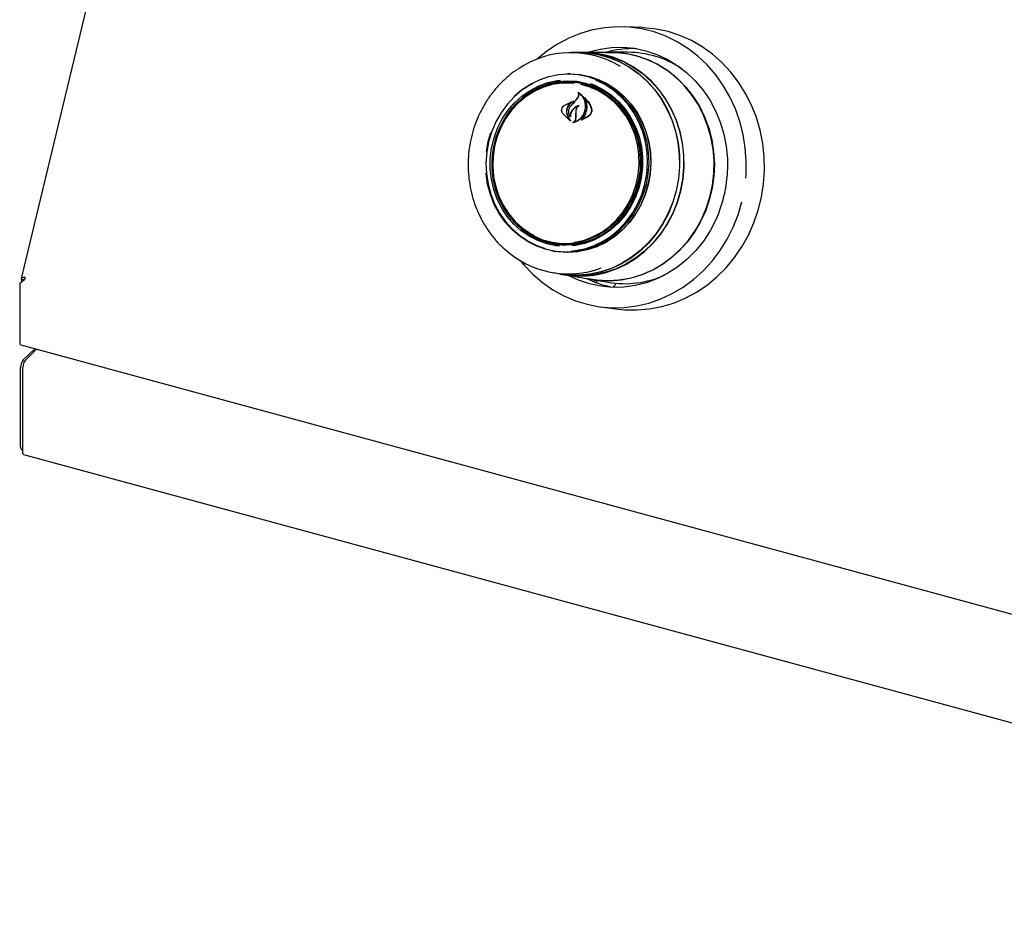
# Model space of a CAD drawing. Header units: inches. Extents: x 35 to 165, y 14 to 115.
# Tile 30 of 42: x 124 to 132, y 71 to 78. Entities that reach past the tile are written whole.
import ezdxf

# ---------------------------------------------------------------- set-up
doc = ezdxf.new("R2010")
doc.units = ezdxf.units.IN
doc.header["$LTSCALE"] = 12
doc.header["$MEASUREMENT"] = 0

msp = doc.modelspace()

# ---------------------------------------------------------------- linework, layer by layer
at = {"color": 7, "linetype": 'Continuous', "lineweight": 25}
for p, q in [((124.9437, 80.3645), (123.9117, 76.0743)), ((128.9363, 78.1059), (128.7942, 78.1118)), ((128.426, 77.9034), (128.3634, 77.9033)), ((128.4587, 77.9052), (128.426, 77.9052)), ((128.686, 77.904), (128.4584, 77.9036)), ((128.8188, 77.9059), (128.6862, 77.9057)), ((128.3541, 77.7308), (128.3394, 77.7308)), ((128.3492, 77.6642), (128.3322, 77.6642)), ((128.4249, 77.5786), (128.4216, 77.5789)), ((128.3056, 77.474), (128.3704, 77.5066)), ((128.3061, 77.4751), (128.3827, 77.511)), ((128.3708, 77.5052), (128.3437, 77.4805)), ((128.363, 77.4752), (128.3971, 77.5128)), ((128.3724, 77.5064), (128.3706, 77.5066)), ((128.3971, 77.5128), (128.4177, 77.5396)), ((128.3981, 77.5137), (128.4191, 77.5402)), ((128.4786, 77.5306), (128.4759, 77.5308)), ((128.3561, 77.3505), (128.2929, 77.4128)), ((128.352, 77.3553), (128.2937, 77.4138)), ((128.3321, 77.394), (128.353, 77.3563)), ((128.3334, 77.3948), (128.3571, 77.3516)), ((128.4008, 77.3749), (128.4012, 77.4043)), ((128.4012, 77.4043), (128.4022, 77.4286)), ((128.4022, 77.3749), (128.4023, 77.4044)), ((128.4023, 77.4044), (128.4029, 77.4286)), ((128.3555, 77.3892), (128.3555, 77.3892)), ((128.5041, 77.3874), (128.4453, 77.3565)), ((128.4509, 77.36), (128.451, 77.36)), ((128.5026, 77.3887), (128.4512, 77.3601)), ((127.692, 77.1828), (127.7136, 77.2564)), ((127.6772, 77.1032), (127.692, 77.1828)), ((129.5989, 76.7452), (129.5944, 76.7274)), ((128.2225, 76.3633), (128.2392, 76.3604)), ((128.2183, 76.2963), (128.2328, 76.2939)), ((128.2131, 76.1223), (128.2748, 76.1117)), ((123.9386, 76.0624), (123.8995, 76.0351)), ((123.8995, 76.0351), (123.9131, 76.0484)), ((123.9131, 76.0484), (123.9387, 76.0662)), ((123.9335, 76.0626), (123.914, 76.068)), ((123.914, 76.068), (123.914, 76.049)), ((128.2745, 76.11), (128.3068, 76.1044)), ((128.3068, 76.1061), (128.5311, 76.0675)), ((128.5473, 76.0486), (128.4852, 76.0751)), ((128.531, 76.0658), (128.6616, 76.0434)), ((128.5473, 76.0486), (128.547, 76.0486)), ((128.721, 76.0355), (128.7192, 76.0279)), ((123.8995, 76.0351), (123.8995, 75.5586)), ((128.7021, 76.0064), (128.7026, 76.0064)), ((128.7309, 76.0021), (128.7026, 76.0064)), ((128.6029, 75.8446), (128.7439, 75.8265)), ((123.9085, 75.536), (138.1697, 71.6601)), ((123.9283, 75.4154), (124.0207, 75.5055)), ((124.0356, 75.5015), (123.945, 75.4131)), ((123.9065, 74.711), (123.9065, 75.3539)), ((123.9247, 74.6655), (123.9247, 75.356)), ((123.916, 74.6871), (123.9247, 74.6848)), ((123.9308, 74.6502), (138.1416, 70.788))]:
    msp.add_line(p, q, dxfattribs=at)
at = {"color": 7, "linetype": 'Continuous', "lineweight": 25, "flags": 128}
for points in [[(129.7764, 76.8871), (129.7783, 76.9134), (129.7804, 77.0233), (129.7727, 77.1328), (129.7555, 77.2408), (129.7287, 77.3464), (129.6927, 77.4484), (129.6478, 77.5461), (129.5944, 77.6384), (129.533, 77.7245), (129.4642, 77.8036), (129.3887, 77.8749), (129.3071, 77.9379), (129.2201, 77.9919), (129.1287, 78.0364), (129.0337, 78.0709), (128.9359, 78.0953), (128.8363, 78.1091), (128.7358, 78.1124), (128.6353, 78.105), (128.5358, 78.0871), (128.4381, 78.0589), (128.3433, 78.0204), (128.2522, 77.9723), (128.1657, 77.9148), (128.0866, 77.8504)], [(128.7439, 75.8265), (128.7971, 75.8212), (128.8971, 75.8193), (128.997, 75.8278), (129.0958, 75.8468), (129.1926, 75.8758), (129.2866, 75.9149), (129.3769, 75.9635), (129.4627, 76.0212), (129.5431, 76.0875), (129.6176, 76.1618), (129.6852, 76.2435), (129.7456, 76.3317), (129.798, 76.4257), (129.8421, 76.5245), (129.8774, 76.6274), (129.9036, 76.7334), (129.9204, 76.8414), (129.9278, 76.9506), (129.9255, 77.0598), (129.9138, 77.1682), (129.8926, 77.2747), (129.8622, 77.3784), (129.8228, 77.4782), (129.7748, 77.5733), (129.7187, 77.6629), (129.6549, 77.7461), (129.584, 77.8221), (129.5067, 77.8903), (129.4237, 77.95), (129.3358, 78.0006), (129.2436, 78.0418), (129.1482, 78.0732), (129.0503, 78.0944), (128.9509, 78.1052), (128.9363, 78.1059)], [(128.3738, 77.9033), (128.4044, 77.9048), (128.4938, 77.9022), (128.5823, 77.8891), (128.6688, 77.8656), (128.7524, 77.832), (128.832, 77.7886), (128.9067, 77.736), (128.9756, 77.6748), (129.038, 77.6057), (129.0931, 77.5296), (129.1402, 77.4472), (129.1788, 77.3597), (129.2085, 77.2679), (129.2288, 77.173), (129.2397, 77.0762), (129.2408, 76.9784), (129.2323, 76.8809), (129.2142, 76.7849), (129.1867, 76.6914), (129.1502, 76.6015), (129.105, 76.5164), (129.0518, 76.4369), (128.9911, 76.3641), (128.9236, 76.2987), (128.8502, 76.2416), (128.7717, 76.1934), (128.689, 76.1547), (128.603, 76.1259), (128.5149, 76.1074), (128.4256, 76.0994), (128.3362, 76.1019), (128.2477, 76.1151), (128.2245, 76.1203)], [(128.426, 77.9034), (128.4936, 77.9005), (128.582, 77.8874), (128.6683, 77.864), (128.7517, 77.8304), (128.8312, 77.7871), (128.9057, 77.7346), (128.9746, 77.6735), (129.0368, 77.6046), (129.0918, 77.5286), (129.1388, 77.4464), (129.1774, 77.359), (129.207, 77.2674), (129.2273, 77.1727), (129.2381, 77.076), (129.2392, 76.9785), (129.2307, 76.8812), (129.2126, 76.7853), (129.1852, 76.692), (129.1488, 76.6023), (129.1037, 76.5173), (129.0506, 76.438), (128.99, 76.3653), (128.9226, 76.3001), (128.8494, 76.243), (128.771, 76.1949), (128.6884, 76.1563), (128.6027, 76.1276), (128.5147, 76.1091), (128.4256, 76.1011), (128.3364, 76.1037), (128.2748, 76.1117)], [(129.2494, 76.7815), (129.2676, 76.8778), (129.2761, 76.9756), (129.275, 77.0736), (129.2641, 77.1708), (129.2437, 77.266), (129.2139, 77.358), (129.1752, 77.4459), (129.1279, 77.5285), (129.0727, 77.6049), (129.0101, 77.6742), (128.941, 77.7355), (128.866, 77.7883), (128.7862, 77.8318), (128.7023, 77.8656), (128.6155, 77.8891), (128.5268, 77.9023), (128.4587, 77.9052)], [(128.6395, 77.9042), (128.6454, 77.9045), (128.7355, 77.9042), (128.825, 77.8934), (128.9128, 77.8723), (128.9978, 77.841), (129.0792, 77.8), (129.1561, 77.7497), (129.2274, 77.6907), (129.2926, 77.6237), (129.3507, 77.5493), (129.4011, 77.4685), (129.4434, 77.3822), (129.4769, 77.2913), (129.5013, 77.1969), (129.5164, 77.1), (129.522, 77.0018), (129.5179, 76.9033), (129.5043, 76.8057), (129.4813, 76.7101), (129.4492, 76.6175), (129.4083, 76.5291), (129.359, 76.4457), (129.3021, 76.3684), (129.238, 76.2981), (129.1675, 76.2354), (129.0915, 76.1812), (129.0107, 76.1361), (128.9262, 76.1005), (128.8388, 76.0749), (128.7495, 76.0596), (128.6594, 76.0546), (128.5695, 76.0602), (128.4852, 76.0751)], [(128.4913, 77.9046), (128.5058, 77.9093), (128.5968, 77.9323), (128.6895, 77.9449), (128.7826, 77.9468), (128.8753, 77.9381), (128.9666, 77.9188), (129.0553, 77.8892), (129.1405, 77.8495), (129.2214, 77.8003), (129.297, 77.742), (129.3665, 77.6753), (129.4291, 77.601), (129.4842, 77.5198), (129.531, 77.4326), (129.5693, 77.3404), (129.5984, 77.2442), (129.6181, 77.145), (129.6282, 77.044), (129.6296, 76.9977)], [(128.5006, 77.9025), (128.5263, 77.9007), (128.6149, 77.8875), (128.7016, 77.864), (128.7853, 77.8303), (128.865, 77.7869), (128.9398, 77.7342), (129.0088, 77.6729), (129.0713, 77.6038), (129.1264, 77.5275), (129.1736, 77.4451), (129.2122, 77.3574), (129.2419, 77.2655), (129.2623, 77.1705), (129.2732, 77.0735), (129.2743, 76.9756), (129.2658, 76.8781), (129.2476, 76.7819)], [(128.5311, 76.0675), (128.5919, 76.0595), (128.6818, 76.0566), (128.7716, 76.0641), (128.8604, 76.082), (128.947, 76.1101), (129.0305, 76.148), (129.1101, 76.1954), (129.1846, 76.2516), (129.2535, 76.3162), (129.3157, 76.3882), (129.3707, 76.4669), (129.4178, 76.5515), (129.4565, 76.6409), (129.4863, 76.7342), (129.507, 76.8302), (129.5182, 76.928), (129.5198, 77.0263), (129.5119, 77.1241), (129.4945, 77.2203), (129.4678, 77.3138), (129.4321, 77.4035), (129.3879, 77.4884), (129.3355, 77.5675), (129.2757, 77.64), (129.2091, 77.705), (129.1364, 77.7618), (129.0585, 77.8097), (128.9762, 77.8482), (128.8905, 77.8769)], [(127.9045, 77.5534), (127.9644, 77.6036), (128.0333, 77.6486), (128.1065, 77.6842), (128.183, 77.7101), (128.2617, 77.7257), (128.3414, 77.7308), (128.4209, 77.7255), (128.4991, 77.7096), (128.5748, 77.6836), (128.647, 77.6478), (128.7146, 77.6026), (128.7766, 77.5488), (128.832, 77.4871), (128.8802, 77.4184), (128.9203, 77.3438), (128.9519, 77.2643), (128.9743, 77.181), (128.9874, 77.0953), (128.9909, 77.0083), (128.9848, 76.9214), (128.9692, 76.8357), (128.9442, 76.7525), (128.9103, 76.6731), (128.8679, 76.5986), (128.8177, 76.53), (128.7604, 76.4685), (128.6969, 76.4148), (128.6279, 76.3699), (128.5547, 76.3342), (128.4782, 76.3084), (128.3995, 76.2928), (128.3198, 76.2876), (128.2403, 76.293), (128.1621, 76.3088), (128.0864, 76.3348), (128.0142, 76.3707), (127.9466, 76.4158), (127.8847, 76.4697), (127.8292, 76.5314), (127.781, 76.6), (127.7409, 76.6747), (127.7094, 76.7542), (127.6869, 76.8374), (127.6738, 76.9231), (127.6734, 76.9267)], [(128.3219, 77.7305), (128.3567, 77.7315), (128.4364, 77.7261), (128.5148, 77.7102), (128.5907, 77.6841), (128.6631, 77.6482), (128.7309, 77.6029), (128.793, 77.5489), (128.8486, 77.4871), (128.8969, 77.4182), (128.9372, 77.3434), (128.9688, 77.2637), (128.9913, 77.1802), (129.0045, 77.0943), (129.008, 77.007), (129.0019, 76.9198), (128.9862, 76.8339), (128.9611, 76.7505), (128.9271, 76.6709), (128.8846, 76.5962), (128.8343, 76.5275), (128.7768, 76.4658), (128.7131, 76.412), (128.644, 76.3668), (128.5706, 76.3311), (128.4938, 76.3052), (128.415, 76.2895), (128.3351, 76.2844), (128.2553, 76.2898), (128.2012, 76.2995)], [(128.3541, 77.7308), (128.3561, 77.7308), (128.4357, 77.7255), (128.5141, 77.7096), (128.5899, 77.6836), (128.6623, 77.6476), (128.7299, 77.6024), (128.792, 77.5485), (128.8476, 77.4867), (128.8958, 77.4179), (128.936, 77.3431), (128.9676, 77.2635), (128.9901, 77.1801), (129.0033, 77.0942), (129.0068, 77.0071), (129.0007, 76.92), (128.985, 76.8341), (128.96, 76.7508), (128.926, 76.6713), (128.8836, 76.5966), (128.8333, 76.528), (128.7759, 76.4663), (128.7122, 76.4126), (128.6432, 76.3675), (128.5698, 76.3318), (128.4931, 76.3059), (128.4143, 76.2903), (128.3345, 76.2851), (128.2548, 76.2905), (128.2328, 76.2939)], [(128.0495, 77.6516), (128.0328, 77.6425), (127.9646, 77.598), (127.9017, 77.5448), (127.8449, 77.4839), (127.7952, 77.4161), (127.7533, 77.3423), (127.7197, 77.2637), (127.695, 77.1813), (127.6795, 77.0965), (127.6734, 77.0104), (127.6769, 76.9243), (127.6899, 76.8394), (127.7122, 76.757), (127.7434, 76.6783), (127.7831, 76.6044), (127.8308, 76.5364), (127.8857, 76.4753), (127.9471, 76.422), (128.014, 76.3773), (128.0854, 76.3418), (128.1519, 76.3184)], [(128.2695, 76.3373), (128.2428, 76.3401), (128.1668, 76.3553), (128.0932, 76.3808), (128.0233, 76.4162), (127.9582, 76.4609), (127.8988, 76.5144), (127.8461, 76.5756), (127.801, 76.6437), (127.7641, 76.7175), (127.736, 76.796), (127.7173, 76.8778), (127.7081, 76.9617), (127.7086, 77.0464), (127.7188, 77.1305), (127.7386, 77.2127), (127.7676, 77.2917), (127.8054, 77.3662), (127.8513, 77.4352), (127.9047, 77.4974), (127.9648, 77.5519), (128.0305, 77.5979), (128.1008, 77.6346), (128.1747, 77.6614), (128.2509, 77.678), (128.2761, 77.6811)], [(128.4826, 77.6538), (128.4077, 77.6688), (128.3316, 77.6733), (128.2554, 77.6674), (128.1804, 77.651), (128.1077, 77.6246), (128.0384, 77.5885), (127.9737, 77.5432), (127.9146, 77.4895), (127.862, 77.4283), (127.8168, 77.3604), (127.7796, 77.287), (127.751, 77.2093), (127.7316, 77.1284), (127.7215, 77.0456), (127.721, 76.9622), (127.73, 76.8796), (127.7485, 76.799), (127.7761, 76.7218), (127.8125, 76.649), (127.8569, 76.582), (127.9087, 76.5217), (127.9672, 76.4691), (128.0314, 76.4251), (128.1002, 76.3902), (128.1726, 76.3651), (128.2474, 76.3502), (128.3235, 76.3457), (128.3997, 76.3516), (128.4748, 76.3679), (128.5475, 76.3943), (128.6167, 76.4305), (128.6814, 76.4757), (128.7405, 76.5294), (128.7931, 76.5907), (128.8384, 76.6585), (128.8756, 76.7319), (128.9041, 76.8097), (128.9236, 76.8906), (128.9337, 76.9734), (128.9342, 77.0567), (128.9251, 77.1394), (128.9066, 77.2199), (128.879, 77.2972), (128.8427, 77.3699), (128.7983, 77.4369), (128.7464, 77.4972), (128.688, 77.5498), (128.6238, 77.5939), (128.555, 77.6287), (128.4826, 77.6538)], [(128.388, 77.6544), (128.3597, 77.6567), (128.2838, 77.6556), (128.2085, 77.6439), (128.135, 77.6217), (128.0646, 77.5895), (127.9983, 77.5479), (127.9374, 77.4973), (127.8828, 77.4388), (127.8354, 77.3732), (127.7959, 77.3017), (127.7651, 77.2254), (127.7433, 77.1455), (127.7311, 77.0635), (127.7286, 76.9805), (127.7357, 76.898), (127.7525, 76.8174), (127.7786, 76.7399), (127.8137, 76.6669), (127.857, 76.5995), (127.908, 76.5388), (127.9657, 76.4859), (128.0293, 76.4416), (128.0639, 76.4224)], [(128.4771, 77.6449), (128.5499, 77.6196), (128.619, 77.5843), (128.6832, 77.5395), (128.7416, 77.486), (128.7931, 77.4247), (128.8369, 77.3566), (128.8723, 77.2827), (128.8987, 77.2044), (128.9157, 77.1229), (128.9229, 77.0396), (128.9203, 76.9558), (128.908, 76.8728), (128.886, 76.7921), (128.8549, 76.715), (128.815, 76.6427), (128.767, 76.5764), (128.7118, 76.5173), (128.6502, 76.4662), (128.5833, 76.4241), (128.5121, 76.3915), (128.4379, 76.3692), (128.3617, 76.3573), (128.285, 76.3562), (128.2089, 76.3658), (128.1347, 76.3859), (128.0636, 76.4164), (127.9968, 76.4565), (127.9353, 76.5057), (127.9246, 76.5158)], [(128.3598, 76.2966), (128.3954, 76.3002), (128.4733, 76.3156), (128.5491, 76.3412), (128.6216, 76.3765), (128.6898, 76.421), (128.7528, 76.4742), (128.8095, 76.5351), (128.8592, 76.6029), (128.9011, 76.6767), (128.9347, 76.7553), (128.9594, 76.8377), (128.9749, 76.9225), (128.981, 77.0086), (128.9775, 77.0947), (128.9645, 77.1796), (128.9423, 77.262), (128.9111, 77.3407), (128.8713, 77.4146), (128.8236, 77.4826), (128.7687, 77.5437), (128.7074, 77.597), (128.6405, 77.6417), (128.569, 77.6772), (128.5621, 77.68)], [(128.5166, 77.6535), (128.5552, 77.6387), (128.6251, 77.6033), (128.6902, 77.5586), (128.7496, 77.5052), (128.8023, 77.4439), (128.8474, 77.3758), (128.8843, 77.302), (128.9123, 77.2235), (128.9311, 77.1417), (128.9403, 77.0578), (128.9398, 76.9731), (128.9296, 76.889), (128.9098, 76.8068), (128.8808, 76.7278), (128.843, 76.6533), (128.797, 76.5844), (128.7436, 76.5221), (128.6836, 76.4676), (128.6179, 76.4217), (128.5475, 76.385), (128.4737, 76.3581), (128.3975, 76.3415), (128.3697, 76.3381)], [(128.3897, 76.3681), (128.3958, 76.369), (128.4703, 76.386), (128.5424, 76.4132), (128.6109, 76.4502), (128.6746, 76.4964), (128.7325, 76.5511), (128.7836, 76.6132), (128.8272, 76.6819), (128.8624, 76.756), (128.8887, 76.8342), (128.9057, 76.9154), (128.9131, 76.9981), (128.9108, 77.0809), (128.8988, 77.1627), (128.8773, 77.2419), (128.8467, 77.3173), (128.8074, 77.3877), (128.7602, 77.4518), (128.7057, 77.5087), (128.6449, 77.5574), (128.5788, 77.5972), (128.5085, 77.6273), (128.4409, 77.646)], [(128.3068, 76.1044), (128.3687, 76.0964), (128.4584, 76.0938), (128.548, 76.1018), (128.6364, 76.1204), (128.7226, 76.1493), (128.8055, 76.1881), (128.8843, 76.2365), (128.9579, 76.2938), (129.0256, 76.3593), (129.0865, 76.4324), (129.1399, 76.5121), (129.1852, 76.5975), (129.2218, 76.6877), (129.2494, 76.7815)], [(129.2476, 76.7819), (129.2201, 76.6883), (129.1835, 76.5983), (129.1383, 76.513), (129.085, 76.4334), (129.0243, 76.3605), (128.9567, 76.2951), (128.8832, 76.2379), (128.8046, 76.1896), (128.7218, 76.1509), (128.6357, 76.122), (128.5475, 76.1035), (128.4581, 76.0955), (128.3686, 76.098), (128.331, 76.1023)], [(127.9491, 76.2208), (127.9793, 76.1845), (128.0515, 76.1092), (128.1302, 76.0419), (128.2146, 75.9834), (128.3038, 75.9341), (128.3972, 75.8945), (128.4937, 75.8651), (128.5925, 75.8459), (128.6927, 75.8374), (128.7933, 75.8394), (128.8934, 75.852), (128.9921, 75.8752), (129.0884, 75.9086), (129.1815, 75.9519), (129.2704, 76.0048), (129.3544, 76.0667), (129.4327, 76.1372), (129.5044, 76.2154), (129.569, 76.3007), (129.6259, 76.3924), (129.6745, 76.4894), (129.7144, 76.591), (129.7451, 76.6962)], [(129.5575, 76.6048), (129.5341, 76.5496), (129.4879, 76.4605), (129.4334, 76.377), (129.3713, 76.3001), (129.3023, 76.2306), (129.2271, 76.1692), (129.1466, 76.1166), (129.0617, 76.0735), (128.9732, 76.0402), (128.8821, 76.0171), (128.7895, 76.0046), (128.6963, 76.0026), (128.6036, 76.0114), (128.5124, 76.0306), (128.4237, 76.0603), (128.339, 76.0996)], [(123.9308, 74.6502), (123.9288, 74.6513), (123.9257, 74.6567), (123.9247, 74.6655)]]:
    msp.add_lwpolyline(points, dxfattribs=at)
at = {"color": 7, "linetype": 'Continuous', "lineweight": 25}
for centre, radius, start, end in [((128.363, 77.1396), 0.7632, 58.48355, 124.30636), ((128.8643, 77.1149), 0.8207, 87.92518, 105.89182), ((128.6875, 77.1308), 0.7733, 74.78146, 90.11124), ((128.819, 77.1119), 0.794, 56.24686, 90.01163), ((128.3334, 77.0967), 0.5668, 75.32019, 130.44014), ((128.351, 77.1077), 0.563, 81.12055, 113.40791), ((128.3482, 77.1038), 0.5603, 50.83578, 89.90168), ((134.8186, 71.5308), 8.776, 137.02076, 137.35527), ((128.3337, 76.907), 0.5614, 236.89646, 269.28375), ((128.3319, 76.914), 0.5613, 260.48951, 299.34816), ((128.3407, 76.8746), 0.7627, 227.22782, 290.34586), ((124.0328, 76.0613), 0.0942, 166.06799, 179.37655), ((128.8311, 76.8134), 0.8179, 250.35957, 259.2314), ((128.7945, 76.8288), 0.7965, 260.3981, 294.05209), ((123.9217, 75.5544), 0.0226, 169.35058, 234.37659), ((124.0023, 75.3545), 0.0959, 140.51242, 180.34418), ((124.0136, 75.3565), 0.089, 140.51321, 180.34341), ((123.93, 74.7066), 0.0239, 169.34763, 234.37781)]:
    msp.add_arc(centre, radius, start, end, dxfattribs=at)
for points, knots in [([(127.9298, 77.7682), (127.921, 77.7627), (127.8878, 77.7417), (127.8349, 77.6974), (127.7719, 77.6357), (127.7152, 77.567), (127.6652, 77.4926), (127.6222, 77.4131), (127.5869, 77.3294), (127.5596, 77.2423), (127.5406, 77.1527), (127.53, 77.0616), (127.528, 76.9699), (127.5346, 76.8785), (127.5498, 76.7886), (127.5733, 76.7008), (127.605, 76.6163), (127.6446, 76.5359), (127.6914, 76.4602), (127.7457, 76.3909), (127.7889, 76.343), (127.8155, 76.3206), (127.8201, 76.3168)], [0, 0, 0, 0, 0.019359, 0.073068, 0.126816, 0.1806, 0.234417, 0.288263, 0.342132, 0.396021, 0.449926, 0.503842, 0.557767, 0.611695, 0.665624, 0.719548, 0.773463, 0.827365, 0.881247, 0.935103, 0.988928, 1, 1, 1, 1]), ([(128.4177, 77.5396), (128.4197, 77.5435), (128.4237, 77.5513), (128.4248, 77.5645), (128.4229, 77.5733), (128.421, 77.5774), (128.4208, 77.5778)], [0, 0, 0, 0, 0.322028, 0.644182, 0.966613, 1, 1, 1, 1]), ([(128.4191, 77.5402), (128.4211, 77.544), (128.4251, 77.5515), (128.4263, 77.5642), (128.4243, 77.5747), (128.4211, 77.5801), (128.4199, 77.5821)], [0, 0, 0, 0, 0.278322, 0.556605, 0.835286, 1, 1, 1, 1]), ([(128.4199, 77.5821), (128.4199, 77.5821), (128.4198, 77.5823), (128.4198, 77.5825), (128.4198, 77.5828), (128.42, 77.583), (128.4202, 77.5832), (128.4204, 77.5833), (128.4206, 77.5833), (128.4208, 77.5832), (128.4209, 77.5832), (128.4209, 77.5832)], [0, 0, 0, 0, 0.122852, 0.245788, 0.370361, 0.495906, 0.620696, 0.743566, 0.863927, 0.982423, 1, 1, 1, 1]), ([(128.4219, 77.5788), (128.4218, 77.5788), (128.4217, 77.5789), (128.4214, 77.5789), (128.4212, 77.5789), (128.421, 77.5787), (128.4209, 77.5785), (128.4208, 77.5783), (128.4208, 77.578), (128.4208, 77.5779), (128.4208, 77.5778)], [0, 0, 0, 0, 0.125685, 0.25137, 0.377056, 0.50352, 0.631334, 0.760488, 0.890617, 1, 1, 1, 1]), ([(128.4209, 77.5832), (128.4314, 77.5751), (128.4535, 77.5581), (128.4743, 77.5186), (128.4801, 77.4854), (128.4797, 77.4673), (128.4797, 77.4651)], [0, 0, 0, 0, 0.296383, 0.623256, 0.953008, 1, 1, 1, 1]), ([(128.4219, 77.5788), (128.4322, 77.5699), (128.4537, 77.5516), (128.4735, 77.511), (128.4756, 77.4803), (128.4767, 77.4652)], [0, 0, 0, 0, 0.321882, 0.666055, 1, 1, 1, 1]), ([(128.2929, 77.4128), (128.2907, 77.4169), (128.2864, 77.4251), (128.2855, 77.4399), (128.2889, 77.4544), (128.2961, 77.4668), (128.303, 77.4725), (128.3061, 77.4751)], [0, 0, 0, 0, 0.206314, 0.412583, 0.619972, 0.827572, 1, 1, 1, 1]), ([(128.2937, 77.4138), (128.2916, 77.4177), (128.2873, 77.4256), (128.2862, 77.4399), (128.2892, 77.4538), (128.296, 77.4659), (128.3026, 77.4714), (128.3056, 77.474)], [0, 0, 0, 0, 0.205655, 0.411397, 0.617773, 0.824277, 1, 1, 1, 1]), ([(128.3437, 77.4805), (128.3385, 77.4728), (128.3318, 77.463), (128.3282, 77.4517), (128.3274, 77.4492)], [0, 0, 0, 0, 0.775739, 1, 1, 1, 1]), ([(128.3461, 77.4794), (128.3408, 77.4719), (128.334, 77.4623), (128.3304, 77.4512), (128.3296, 77.4487)], [0, 0, 0, 0, 0.779125, 1, 1, 1, 1]), ([(128.357, 77.3843), (128.3536, 77.3896), (128.3461, 77.401), (128.3422, 77.4227), (128.345, 77.4459), (128.3533, 77.4641), (128.3608, 77.4731), (128.3633, 77.4761)], [0, 0, 0, 0, 0.1990286, 0.4256159, 0.6540047, 0.8841042, 1, 1, 1, 1]), ([(128.355, 77.3895), (128.352, 77.3951), (128.3455, 77.4069), (128.3431, 77.4286), (128.3473, 77.4511), (128.3555, 77.4665), (128.3617, 77.4737), (128.363, 77.4752)], [0, 0, 0, 0, 0.211272, 0.452055, 0.693898, 0.936583, 1, 1, 1, 1]), ([(128.3831, 77.5096), (128.374, 77.504), (128.3604, 77.4956), (128.3497, 77.4835), (128.3461, 77.4794)], [0, 0, 0, 0, 0.666177, 1, 1, 1, 1]), ([(128.3708, 77.5052), (128.3709, 77.5053), (128.371, 77.5054), (128.3712, 77.5056), (128.3712, 77.5059), (128.3712, 77.5061), (128.3711, 77.5063), (128.3709, 77.5065), (128.3707, 77.5066), (128.3705, 77.5066), (128.3704, 77.5066), (128.3704, 77.5066)], [0, 0, 0, 0, 0.118323, 0.236463, 0.355616, 0.474792, 0.593963, 0.712278, 0.829514, 0.946021, 1, 1, 1, 1]), ([(128.4267, 77.4761), (128.4153, 77.4709), (128.3946, 77.4617), (128.3787, 77.4447), (128.3715, 77.4371)], [0, 0, 0, 0, 0.554433, 1, 1, 1, 1]), ([(128.4214, 77.4718), (128.41, 77.4658), (128.3921, 77.4565), (128.3782, 77.4415), (128.3733, 77.4361)], [0, 0, 0, 0, 0.641488, 1, 1, 1, 1]), ([(128.3827, 77.511), (128.3828, 77.511), (128.3829, 77.511), (128.3832, 77.511), (128.3833, 77.5108), (128.3835, 77.5106), (128.3835, 77.5104), (128.3835, 77.5101), (128.3834, 77.5099), (128.3832, 77.5097), (128.3831, 77.5096), (128.3831, 77.5096)], [0, 0, 0, 0, 0.1132269, 0.2264523, 0.339604, 0.4535458, 0.5690736, 0.6863287, 0.8045961, 0.9225289, 1, 1, 1, 1]), ([(128.4022, 77.4286), (128.4035, 77.4356), (128.4063, 77.4498), (128.4152, 77.4634), (128.4211, 77.4696), (128.4221, 77.4705)], [0, 0, 0, 0, 0.456279, 0.912539, 1, 1, 1, 1]), ([(128.4029, 77.4286), (128.4041, 77.4355), (128.4066, 77.4492), (128.4163, 77.4649), (128.4244, 77.4722), (128.4273, 77.4748)], [0, 0, 0, 0, 0.3877023, 0.7755078, 1, 1, 1, 1]), ([(128.4267, 77.4761), (128.4268, 77.4761), (128.427, 77.4762), (128.4272, 77.4761), (128.4274, 77.476), (128.4276, 77.4758), (128.4276, 77.4756), (128.4276, 77.4753), (128.4275, 77.4751), (128.4274, 77.4749), (128.4273, 77.4748), (128.4273, 77.4748)], [0, 0, 0, 0, 0.119253, 0.238447, 0.357266, 0.476302, 0.596121, 0.716584, 0.838075, 0.959813, 1, 1, 1, 1]), ([(128.4714, 77.5374), (128.4714, 77.5374), (128.4713, 77.5376), (128.4713, 77.5378), (128.4714, 77.5381), (128.4715, 77.5383), (128.4717, 77.5385), (128.472, 77.5386), (128.4722, 77.5386), (128.4724, 77.5385), (128.4725, 77.5384), (128.4725, 77.5384)], [0, 0, 0, 0, 0.117299, 0.234744, 0.35352, 0.473601, 0.593453, 0.71182, 0.828039, 0.942488, 1, 1, 1, 1]), ([(128.4781, 77.4027), (128.4834, 77.4175), (128.4939, 77.4471), (128.4915, 77.4938), (128.4805, 77.5231), (128.4721, 77.5363), (128.4714, 77.5374)], [0, 0, 0, 0, 0.324346, 0.648696, 0.972588, 1, 1, 1, 1]), ([(128.4725, 77.5384), (128.4867, 77.5237), (128.509, 77.5007), (128.5217, 77.4703), (128.5263, 77.4592)], [0, 0, 0, 0, 0.635993, 1, 1, 1, 1]), ([(128.4763, 77.5306), (128.4762, 77.5307), (128.4761, 77.5308), (128.4759, 77.5308), (128.4756, 77.5308), (128.4754, 77.5307), (128.4752, 77.5305), (128.4751, 77.5303), (128.4751, 77.53), (128.4751, 77.5298), (128.4752, 77.5297), (128.4752, 77.5296)], [0, 0, 0, 0, 0.116348, 0.232729, 0.348911, 0.465894, 0.584031, 0.703198, 0.822927, 0.942836, 1, 1, 1, 1]), ([(128.4786, 77.4022), (128.4837, 77.4171), (128.4937, 77.4468), (128.4915, 77.4923), (128.4803, 77.5178), (128.4752, 77.5296)], [0, 0, 0, 0, 0.348805, 0.697655, 1, 1, 1, 1]), ([(128.4763, 77.5306), (128.4899, 77.5151), (128.5088, 77.4935), (128.5199, 77.4664), (128.5231, 77.4587)], [0, 0, 0, 0, 0.718756, 1, 1, 1, 1]), ([(128.3274, 77.4492), (128.3259, 77.4411), (128.3227, 77.4249), (128.3266, 77.4059), (128.331, 77.3964), (128.3321, 77.394)], [0, 0, 0, 0, 0.4270542, 0.8542524, 1, 1, 1, 1]), ([(128.3296, 77.4487), (128.3279, 77.4408), (128.3246, 77.4249), (128.3282, 77.4064), (128.3324, 77.3971), (128.3334, 77.3948)], [0, 0, 0, 0, 0.429093, 0.858256, 1, 1, 1, 1]), ([(128.3715, 77.4371), (128.3676, 77.4314), (128.3598, 77.4201), (128.356, 77.403), (128.3562, 77.3932), (128.3563, 77.3901)], [0, 0, 0, 0, 0.407832, 0.815771, 1, 1, 1, 1]), ([(128.3733, 77.4361), (128.3693, 77.4305), (128.3615, 77.4194), (128.3571, 77.401), (128.3579, 77.3897), (128.3583, 77.385)], [0, 0, 0, 0, 0.368992, 0.737958, 1, 1, 1, 1]), ([(128.4647, 77.4058), (128.4574, 77.3938), (128.4429, 77.3697), (128.4115, 77.3458), (128.3889, 77.3387), (128.379, 77.3356)], [0, 0, 0, 0, 0.359987, 0.720089, 1, 1, 1, 1]), ([(128.4628, 77.4065), (128.4558, 77.3946), (128.4418, 77.3708), (128.4133, 77.3488), (128.3938, 77.3416), (128.3865, 77.3389)], [0, 0, 0, 0, 0.3849, 0.769929, 1, 1, 1, 1]), ([(128.4447, 77.3577), (128.4536, 77.3668), (128.4668, 77.3802), (128.4753, 77.3971), (128.4781, 77.4027)], [0, 0, 0, 0, 0.6702626, 1, 1, 1, 1]), ([(128.4506, 77.3613), (128.459, 77.371), (128.4699, 77.3835), (128.477, 77.3987), (128.4786, 77.4022)], [0, 0, 0, 0, 0.766376, 1, 1, 1, 1]), ([(128.4767, 77.4652), (128.4751, 77.4503), (128.4731, 77.43), (128.4649, 77.4114), (128.4628, 77.4065)], [0, 0, 0, 0, 0.736129, 1, 1, 1, 1]), ([(128.4797, 77.4651), (128.4779, 77.45), (128.4755, 77.4295), (128.467, 77.4107), (128.4647, 77.4058)], [0, 0, 0, 0, 0.739882, 1, 1, 1, 1]), ([(128.5231, 77.4587), (128.5247, 77.4526), (128.528, 77.4402), (128.5251, 77.4204), (128.5169, 77.4021), (128.5074, 77.3931), (128.5026, 77.3887)], [0, 0, 0, 0, 0.249257, 0.498561, 0.748955, 1, 1, 1, 1]), ([(128.5263, 77.4592), (128.5279, 77.4529), (128.5311, 77.4402), (128.5278, 77.4199), (128.5191, 77.4011), (128.5091, 77.392), (128.5041, 77.3874)], [0, 0, 0, 0, 0.249696, 0.499306, 0.750823, 1, 1, 1, 1]), ([(128.355, 77.3895), (128.3551, 77.3895), (128.3552, 77.3893), (128.3554, 77.3892), (128.3556, 77.3892), (128.3559, 77.3893), (128.3561, 77.3894), (128.3562, 77.3896), (128.3563, 77.3899), (128.3563, 77.39), (128.3563, 77.3901)], [0, 0, 0, 0, 0.128601, 0.257341, 0.38563, 0.513913, 0.642464, 0.771416, 0.901084, 1, 1, 1, 1]), ([(128.3571, 77.3516), (128.3571, 77.3515), (128.3572, 77.3514), (128.3572, 77.3511), (128.3571, 77.3509), (128.357, 77.3507), (128.3568, 77.3505), (128.3566, 77.3504), (128.3563, 77.3504), (128.3562, 77.3505), (128.3561, 77.3505)], [0, 0, 0, 0, 0.125356, 0.250583, 0.376476, 0.502396, 0.62782, 0.752705, 0.876675, 1, 1, 1, 1]), ([(128.3583, 77.385), (128.3583, 77.3849), (128.3583, 77.3847), (128.3582, 77.3845), (128.358, 77.3843), (128.3578, 77.3841), (128.3576, 77.384), (128.3574, 77.3841), (128.3572, 77.3841), (128.3571, 77.3842), (128.357, 77.3843)], [0, 0, 0, 0, 0.130224, 0.260631, 0.390961, 0.520743, 0.649447, 0.777124, 0.90431, 1, 1, 1, 1]), ([(128.379, 77.3356), (128.3789, 77.3356), (128.3788, 77.3356), (128.3786, 77.3356), (128.3784, 77.3358), (128.3782, 77.336), (128.3782, 77.3362), (128.3782, 77.3365), (128.3783, 77.3367), (128.3785, 77.3369), (128.3786, 77.3369), (128.3786, 77.337)], [0, 0, 0, 0, 0.118611, 0.237146, 0.355451, 0.474108, 0.593462, 0.71377, 0.834486, 0.955186, 1, 1, 1, 1]), ([(128.3786, 77.337), (128.3811, 77.3387), (128.3876, 77.3432), (128.3955, 77.3537), (128.3999, 77.3654), (128.4006, 77.3726), (128.4008, 77.3749)], [0, 0, 0, 0, 0.205993, 0.524651, 0.845099, 1, 1, 1, 1]), ([(128.3859, 77.3402), (128.3885, 77.3429), (128.3947, 77.3492), (128.4007, 77.3614), (128.4017, 77.3707), (128.4022, 77.3749)], [0, 0, 0, 0, 0.292792, 0.676006, 1, 1, 1, 1]), ([(128.4453, 77.3565), (128.4452, 77.3564), (128.4451, 77.3564), (128.4448, 77.3565), (128.4446, 77.3566), (128.4445, 77.3568), (128.4444, 77.357), (128.4444, 77.3573), (128.4445, 77.3575), (128.4446, 77.3577), (128.4447, 77.3577)], [0, 0, 0, 0, 0.122659, 0.245495, 0.367753, 0.489951, 0.612771, 0.736311, 0.861027, 1, 1, 1, 1]), ([(128.4506, 77.3613), (128.4505, 77.3613), (128.4504, 77.3611), (128.4503, 77.3609), (128.4503, 77.3606), (128.4504, 77.3604), (128.4506, 77.3602), (128.4508, 77.3601), (128.451, 77.36), (128.4512, 77.3601), (128.4512, 77.3601)], [0, 0, 0, 0, 0.125516, 0.25115, 0.376649, 0.501874, 0.626516, 0.750476, 0.874263, 1, 1, 1, 1]), ([(129.6274, 76.9979), (129.6275, 76.9803), (129.6275, 76.9476), (129.6251, 76.9151), (129.6239, 76.9001)], [0, 0, 0, 0, 0.54063, 1, 1, 1, 1]), ([(129.6239, 76.9001), (129.6203, 76.8678), (129.6152, 76.8224), (129.6054, 76.7709), (129.6005, 76.7517), (129.5989, 76.7452)], [0, 0, 0, 0, 0.620409, 0.872302, 1, 1, 1, 1]), ([(129.5944, 76.7274), (129.5923, 76.7186), (129.5848, 76.6877), (129.5718, 76.6466), (129.5592, 76.6152), (129.555, 76.6048)], [0, 0, 0, 0, 0.210193, 0.7368073, 1, 1, 1, 1]), ([(123.9414, 76.084), (123.936, 76.0833), (123.9253, 76.0818), (123.9149, 76.0787), (123.9103, 76.0744), (123.9128, 76.0701), (123.914, 76.068)], [0, 0, 0, 0, 0.249999, 0.500002, 0.749998, 1, 1, 1, 1]), ([(128.5562, 76.043), (128.5544, 76.0437), (128.5509, 76.045), (128.5474, 76.0467), (128.5457, 76.048), (128.5459, 76.0485), (128.5467, 76.0485), (128.547, 76.0486)], [0, 0, 0, 0, 0.228135, 0.456274, 0.68439, 0.911923, 1, 1, 1, 1]), ([(128.5473, 76.0486), (128.5483, 76.0488), (128.5501, 76.0493), (128.5533, 76.0534), (128.5558, 76.0576), (128.5569, 76.0607), (128.5572, 76.0613)], [0, 0, 0, 0, 0.304271, 0.608492, 0.914101, 1, 1, 1, 1]), ([(128.5718, 76.0588), (128.5706, 76.0545), (128.5689, 76.0479), (128.5664, 76.0424), (128.5655, 76.0405)], [0, 0, 0, 0, 0.652604, 1, 1, 1, 1]), ([(128.7192, 76.0279), (128.7185, 76.0254), (128.717, 76.0203), (128.7134, 76.0137), (128.7093, 76.0088), (128.7055, 76.0065), (128.7034, 76.0064), (128.7026, 76.0064)], [0, 0, 0, 0, 0.216746, 0.433445, 0.651036, 0.868859, 1, 1, 1, 1])]:
    msp.add_open_spline(points, degree=3, knots=knots, dxfattribs=at)

doc.saveas('drawing.dxf')
